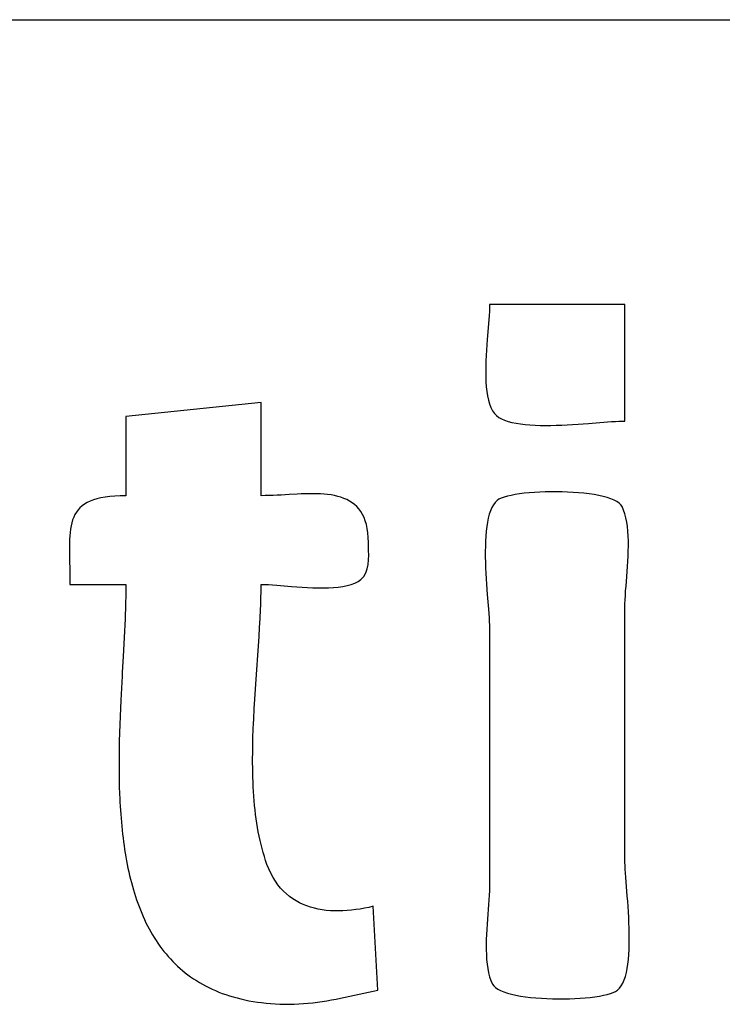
# Model space of a CAD drawing. Header units: inches. Extents: x 0 to 16, y 0 to 10.
# Tile 15 of 31: x 13.9212 to 13.9861, y 1.3079 to 1.3989. Entities that reach past the tile are written whole.
import ezdxf

# ---------------------------------------------------------------- set-up
doc = ezdxf.new("R2010")
doc.units = ezdxf.units.IN
doc.header["$LTSCALE"] = 0.935
doc.header["$MEASUREMENT"] = 0
doc.layers.get('0').update_dxf_attribs({"linetype": 'CONTINUOUS'})

msp = doc.modelspace()

# ---------------------------------------------------------------- linework, layer by layer
at = {"color": 2, "linetype": 'CONTINUOUS'}
for p, q in [((13.827528, 1.398854), (14.540042, 1.398855)), ((13.964585, 1.372561), (13.96458, 1.372246)), ((13.977086, 1.372561), (13.964585, 1.372561)), ((13.977086, 1.361784), (13.977086, 1.372561)), ((13.964565, 1.3719), (13.964542, 1.371523)), ((13.96458, 1.372246), (13.964565, 1.3719)), ((13.964513, 1.371121), (13.964364, 1.369314)), ((13.964542, 1.371523), (13.964513, 1.371121)), ((13.964327, 1.368828), (13.964293, 1.368336)), ((13.964364, 1.369314), (13.964327, 1.368828)), ((13.964293, 1.368336), (13.964264, 1.367839)), ((13.964241, 1.367342), (13.964225, 1.366847)), ((13.964264, 1.367839), (13.964241, 1.367342)), ((13.964225, 1.366847), (13.964219, 1.366358)), ((13.964219, 1.366358), (13.964225, 1.365878)), ((13.964225, 1.365878), (13.964242, 1.365409)), ((13.964242, 1.365409), (13.964274, 1.364956)), ((13.964274, 1.364956), (13.964322, 1.364521)), ((13.964322, 1.364521), (13.964387, 1.364108)), ((13.943463, 1.363508), (13.930963, 1.362215)), ((13.943463, 1.354887), (13.943463, 1.363508)), ((13.964387, 1.364108), (13.964471, 1.363719)), ((13.964471, 1.363719), (13.964576, 1.363359)), ((13.964576, 1.363359), (13.964702, 1.363029)), ((13.964702, 1.363029), (13.964853, 1.362733)), ((13.964853, 1.362733), (13.965028, 1.362475)), ((13.965028, 1.362475), (13.965205, 1.36229)), ((13.930963, 1.362215), (13.930963, 1.354887)), ((13.965205, 1.36229), (13.965423, 1.362124)), ((13.965423, 1.362124), (13.965679, 1.361979)), ((13.965679, 1.361979), (13.965971, 1.361851)), ((13.965971, 1.361851), (13.966295, 1.361742)), ((13.966295, 1.361742), (13.966649, 1.361649)), ((13.966649, 1.361649), (13.967031, 1.361572)), ((13.967031, 1.361572), (13.967437, 1.361509)), ((13.972751, 1.361493), (13.97324, 1.361527)), ((13.97324, 1.361527), (13.973718, 1.361562)), ((13.973718, 1.361562), (13.975468, 1.361699)), ((13.975468, 1.361699), (13.975851, 1.361727)), ((13.975851, 1.361727), (13.976207, 1.361751)), ((13.976207, 1.361751), (13.976534, 1.361769)), ((13.976534, 1.361769), (13.976827, 1.36178)), ((13.976827, 1.36178), (13.977086, 1.361784)), ((13.967437, 1.361509), (13.967865, 1.36146)), ((13.967865, 1.36146), (13.968313, 1.361423)), ((13.968313, 1.361423), (13.968776, 1.361398)), ((13.968776, 1.361398), (13.969254, 1.361383)), ((13.969254, 1.361383), (13.969742, 1.361378)), ((13.969742, 1.361378), (13.970239, 1.361382)), ((13.970239, 1.361382), (13.970741, 1.361393)), ((13.970741, 1.361393), (13.971246, 1.361411)), ((13.971246, 1.361411), (13.971751, 1.361434)), ((13.971751, 1.361434), (13.972253, 1.361462)), ((13.972253, 1.361462), (13.972751, 1.361493)), ((13.96872, 1.355187), (13.968244, 1.35515)), ((13.969213, 1.355215), (13.96872, 1.355187)), ((13.969718, 1.355234), (13.969213, 1.355215)), ((13.970232, 1.355244), (13.969718, 1.355234)), ((13.970751, 1.355245), (13.970232, 1.355244)), ((13.971272, 1.355236), (13.970751, 1.355245)), ((13.971791, 1.355218), (13.971272, 1.355236)), ((13.972304, 1.355191), (13.971791, 1.355218)), ((13.972808, 1.355153), (13.972304, 1.355191)), ((13.927384, 1.354249), (13.927138, 1.354101)), ((13.927658, 1.354382), (13.927384, 1.354249)), ((13.927959, 1.3545), (13.927658, 1.354382)), ((13.928289, 1.354602), (13.927959, 1.3545)), ((13.928651, 1.354689), (13.928289, 1.354602)), ((13.929044, 1.35476), (13.928651, 1.354689)), ((13.92947, 1.354816), (13.929044, 1.35476)), ((13.929932, 1.354855), (13.92947, 1.354816)), ((13.930429, 1.354879), (13.929932, 1.354855)), ((13.930963, 1.354887), (13.930429, 1.354879)), ((13.943826, 1.354891), (13.943463, 1.354887)), ((13.944193, 1.354899), (13.943826, 1.354891)), ((13.944563, 1.354913), (13.944193, 1.354899)), ((13.944934, 1.35493), (13.944563, 1.354913)), ((13.945307, 1.354949), (13.944934, 1.35493)), ((13.946054, 1.354992), (13.945307, 1.354949)), ((13.946798, 1.355031), (13.946054, 1.354992)), ((13.947166, 1.355047), (13.946798, 1.355031)), ((13.947531, 1.35506), (13.947166, 1.355047)), ((13.947892, 1.355067), (13.947531, 1.35506)), ((13.948249, 1.355068), (13.947892, 1.355067)), ((13.9486, 1.355063), (13.948249, 1.355068)), ((13.948944, 1.355049), (13.9486, 1.355063)), ((13.949282, 1.355027), (13.948944, 1.355049)), ((13.949611, 1.354994), (13.949282, 1.355027)), ((13.949932, 1.35495), (13.949611, 1.354994)), ((13.950244, 1.354893), (13.949932, 1.35495)), ((13.950546, 1.354824), (13.950244, 1.354893)), ((13.950836, 1.35474), (13.950546, 1.354824)), ((13.951115, 1.35464), (13.950836, 1.35474)), ((13.951382, 1.354524), (13.951115, 1.35464)), ((13.951635, 1.35439), (13.951382, 1.354524)), ((13.951875, 1.354238), (13.951635, 1.35439)), ((13.965091, 1.354268), (13.964926, 1.35405)), ((13.965276, 1.354444), (13.965091, 1.354268)), ((13.965445, 1.354554), (13.965276, 1.354444)), ((13.965663, 1.354656), (13.965445, 1.354554)), ((13.965925, 1.354751), (13.965663, 1.354656)), ((13.966229, 1.354838), (13.965925, 1.354751)), ((13.966571, 1.354917), (13.966229, 1.354838)), ((13.966947, 1.354988), (13.966571, 1.354917)), ((13.967353, 1.35505), (13.966947, 1.354988)), ((13.967787, 1.355104), (13.967353, 1.35505)), ((13.968244, 1.35515), (13.967787, 1.355104)), ((13.973299, 1.355106), (13.972808, 1.355153)), ((13.973774, 1.355048), (13.973299, 1.355106)), ((13.974229, 1.354981), (13.973774, 1.355048)), ((13.97466, 1.354902), (13.974229, 1.354981)), ((13.975064, 1.354814), (13.97466, 1.354902)), ((13.975437, 1.354715), (13.975064, 1.354814)), ((13.975776, 1.354605), (13.975437, 1.354715)), ((13.976077, 1.354484), (13.975776, 1.354605)), ((13.976335, 1.354352), (13.976077, 1.354484)), ((13.976549, 1.354209), (13.976335, 1.354352)), ((13.926392, 1.353357), (13.926259, 1.353134)), ((13.926545, 1.353566), (13.926392, 1.353357)), ((13.926719, 1.353759), (13.926545, 1.353566)), ((13.926916, 1.353937), (13.926719, 1.353759)), ((13.927138, 1.354101), (13.926916, 1.353937)), ((13.952099, 1.354066), (13.951875, 1.354238)), ((13.952308, 1.353874), (13.952099, 1.354066)), ((13.952501, 1.35366), (13.952308, 1.353874)), ((13.952677, 1.353422), (13.952501, 1.35366)), ((13.952835, 1.353161), (13.952677, 1.353422)), ((13.964654, 1.353502), (13.964545, 1.353178)), ((13.964781, 1.353794), (13.964654, 1.353502)), ((13.964926, 1.35405), (13.964781, 1.353794)), ((13.976714, 1.354054), (13.976549, 1.354209)), ((13.976826, 1.353888), (13.976714, 1.354054)), ((13.976968, 1.353561), (13.976826, 1.353888)), ((13.977087, 1.353209), (13.976968, 1.353561)), ((13.926048, 1.352644), (13.925967, 1.352378)), ((13.926144, 1.352897), (13.926048, 1.352644)), ((13.926259, 1.353134), (13.926144, 1.352897)), ((13.952974, 1.352875), (13.952835, 1.353161)), ((13.953094, 1.352563), (13.952974, 1.352875)), ((13.953194, 1.352224), (13.953094, 1.352563)), ((13.964375, 1.352441), (13.964312, 1.352034)), ((13.964452, 1.352823), (13.964375, 1.352441)), ((13.964545, 1.353178), (13.964452, 1.352823)), ((13.977184, 1.352835), (13.977087, 1.353209)), ((13.977262, 1.35244), (13.977184, 1.352835)), ((13.977321, 1.352027), (13.977262, 1.35244)), ((13.925848, 1.351801), (13.925808, 1.351491)), ((13.925901, 1.352096), (13.925848, 1.351801)), ((13.925967, 1.352378), (13.925901, 1.352096)), ((13.953273, 1.351857), (13.953194, 1.352224)), ((13.953331, 1.351461), (13.953273, 1.351857)), ((13.964263, 1.351605), (13.964226, 1.351157)), ((13.964312, 1.352034), (13.964263, 1.351605)), ((13.977363, 1.351598), (13.977321, 1.352027)), ((13.97739, 1.351156), (13.977363, 1.351598)), ((13.925759, 1.350829), (13.925747, 1.350477)), ((13.925779, 1.351167), (13.925759, 1.350829)), ((13.925808, 1.351491), (13.925779, 1.351167)), ((13.953366, 1.351035), (13.953331, 1.351461)), ((13.953378, 1.350577), (13.953366, 1.351035)), ((13.964201, 1.350693), (13.964187, 1.350215)), ((13.964226, 1.351157), (13.964201, 1.350693)), ((13.977404, 1.350704), (13.97739, 1.351156)), ((13.977406, 1.350243), (13.977404, 1.350704)), ((13.925747, 1.350477), (13.925742, 1.350112)), ((13.925742, 1.350112), (13.925742, 1.349732)), ((13.925742, 1.349732), (13.925747, 1.349339)), ((13.953385, 1.350209), (13.953378, 1.350577)), ((13.953398, 1.349808), (13.953385, 1.350209)), ((13.953406, 1.349387), (13.953398, 1.349808)), ((13.964187, 1.350215), (13.964181, 1.349726)), ((13.964181, 1.349726), (13.964185, 1.349229)), ((13.97738, 1.349304), (13.977397, 1.349775)), ((13.977397, 1.349775), (13.977406, 1.350243)), ((13.925747, 1.349339), (13.925782, 1.347631)), ((13.953359, 1.348534), (13.953397, 1.348958)), ((13.953397, 1.348958), (13.953406, 1.349387)), ((13.964185, 1.349229), (13.964196, 1.348726)), ((13.977327, 1.34836), (13.977356, 1.348832)), ((13.977356, 1.348832), (13.97738, 1.349304)), ((13.95315, 1.347752), (13.95328, 1.348128)), ((13.95328, 1.348128), (13.953359, 1.348534)), ((13.964196, 1.348726), (13.964213, 1.348221)), ((13.964213, 1.348221), (13.964236, 1.347715)), ((13.977258, 1.347429), (13.977327, 1.34836)), ((13.925782, 1.347631), (13.925788, 1.347171)), ((13.925788, 1.347171), (13.92579, 1.346697)), ((13.952423, 1.346962), (13.952687, 1.34714)), ((13.952687, 1.34714), (13.952956, 1.347419)), ((13.952956, 1.347419), (13.95315, 1.347752)), ((13.964236, 1.347715), (13.964264, 1.347212)), ((13.964264, 1.347212), (13.964295, 1.346715)), ((13.977187, 1.346529), (13.977258, 1.347429)), ((13.92579, 1.346697), (13.930963, 1.346697)), ((13.930962, 1.346393), (13.930955, 1.345775)), ((13.930963, 1.346697), (13.930962, 1.346393)), ((13.943457, 1.345942), (13.943462, 1.346323)), ((13.943462, 1.346323), (13.943463, 1.346697)), ((13.943463, 1.346697), (13.943783, 1.346692)), ((13.943783, 1.346692), (13.944137, 1.346676)), ((13.944137, 1.346676), (13.94452, 1.346652)), ((13.94452, 1.346652), (13.94493, 1.346621)), ((13.94493, 1.346621), (13.946283, 1.346511)), ((13.946283, 1.346511), (13.946762, 1.346474)), ((13.946762, 1.346474), (13.94725, 1.34644)), ((13.94725, 1.34644), (13.947742, 1.346411)), ((13.947742, 1.346411), (13.948236, 1.346389)), ((13.948236, 1.346389), (13.948726, 1.346376)), ((13.948726, 1.346376), (13.949211, 1.346373)), ((13.949211, 1.346373), (13.949685, 1.346383)), ((13.949685, 1.346383), (13.950146, 1.346407)), ((13.950146, 1.346407), (13.95059, 1.346448)), ((13.95059, 1.346448), (13.951013, 1.346507)), ((13.951013, 1.346507), (13.951411, 1.346586)), ((13.951411, 1.346586), (13.951781, 1.346687)), ((13.951781, 1.346687), (13.95212, 1.346812)), ((13.95212, 1.346812), (13.952423, 1.346962)), ((13.964295, 1.346715), (13.964364, 1.345747)), ((13.977127, 1.34568), (13.977155, 1.346097)), ((13.977155, 1.346097), (13.977187, 1.346529)), ((13.93095, 1.34546), (13.930943, 1.345142)), ((13.930955, 1.345775), (13.93095, 1.34546)), ((13.943425, 1.344769), (13.943438, 1.345165)), ((13.943438, 1.345165), (13.943449, 1.345556)), ((13.943449, 1.345556), (13.943457, 1.345942)), ((13.964364, 1.345747), (13.964469, 1.344406)), ((13.977091, 1.3449), (13.977105, 1.34528)), ((13.977105, 1.34528), (13.977127, 1.34568)), ((13.930925, 1.344497), (13.930902, 1.34384)), ((13.930943, 1.345142), (13.930925, 1.344497)), ((13.943371, 1.343553), (13.94341, 1.344368)), ((13.94341, 1.344368), (13.943425, 1.344769)), ((13.964469, 1.344406), (13.964528, 1.343616)), ((13.977086, 1.344542), (13.977091, 1.3449)), ((13.977086, 1.321265), (13.977086, 1.344542)), ((13.930889, 1.343507), (13.93081, 1.341802)), ((13.930902, 1.34384), (13.930889, 1.343507)), ((13.943326, 1.34272), (13.943371, 1.343553)), ((13.964528, 1.343616), (13.964552, 1.343261)), ((13.943274, 1.341873), (13.943326, 1.34272)), ((13.964552, 1.343261), (13.964569, 1.342936)), ((13.964569, 1.342936), (13.964581, 1.342643)), ((13.964581, 1.342643), (13.964585, 1.342387)), ((13.93081, 1.341802), (13.930715, 1.340037)), ((13.943126, 1.339698), (13.943274, 1.341873)), ((13.964585, 1.342387), (13.964585, 1.31911)), ((13.930715, 1.340037), (13.930635, 1.33859)), ((13.943094, 1.339255), (13.943126, 1.339698)), ((13.94297, 1.337463), (13.943094, 1.339255)), ((13.930614, 1.338225), (13.930498, 1.336001)), ((13.930635, 1.33859), (13.930614, 1.338225)), ((13.942882, 1.336104), (13.94297, 1.337463)), ((13.942829, 1.335194), (13.942882, 1.336104)), ((13.930498, 1.336001), (13.930431, 1.334497)), ((13.942782, 1.334283), (13.942829, 1.335194)), ((13.930431, 1.334497), (13.930403, 1.333741)), ((13.942761, 1.333827), (13.942782, 1.334283)), ((13.930403, 1.333741), (13.930378, 1.332983)), ((13.942711, 1.332462), (13.942742, 1.333371)), ((13.942742, 1.333371), (13.942761, 1.333827)), ((13.930378, 1.332983), (13.930359, 1.332224)), ((13.9427, 1.332008), (13.942711, 1.332462)), ((13.930359, 1.332224), (13.930344, 1.331465)), ((13.942685, 1.331105), (13.942691, 1.331556)), ((13.942691, 1.331556), (13.9427, 1.332008)), ((13.930335, 1.330706), (13.930333, 1.330326)), ((13.930344, 1.331465), (13.930335, 1.330706)), ((13.942682, 1.330655), (13.942685, 1.331105)), ((13.942682, 1.330207), (13.942682, 1.330655)), ((13.930333, 1.330326), (13.930334, 1.329569)), ((13.942686, 1.329761), (13.942682, 1.330207)), ((13.942693, 1.329317), (13.942686, 1.329761)), ((13.930334, 1.329569), (13.930343, 1.328813)), ((13.930343, 1.328813), (13.93035, 1.328436)), ((13.942704, 1.328875), (13.942693, 1.329317)), ((13.94272, 1.328436), (13.942704, 1.328875)), ((13.93035, 1.328436), (13.930359, 1.32806)), ((13.930359, 1.32806), (13.930384, 1.32731)), ((13.942739, 1.327999), (13.94272, 1.328436)), ((13.942763, 1.327566), (13.942739, 1.327999)), ((13.930384, 1.32731), (13.9304, 1.326936)), ((13.942791, 1.327135), (13.942763, 1.327566)), ((13.942824, 1.326708), (13.942791, 1.327135)), ((13.9304, 1.326936), (13.930418, 1.326564)), ((13.930418, 1.326564), (13.930439, 1.326193)), ((13.930439, 1.326193), (13.930462, 1.325822)), ((13.942862, 1.326284), (13.942824, 1.326708)), ((13.942905, 1.325864), (13.942862, 1.326284)), ((13.930462, 1.325822), (13.930488, 1.325454)), ((13.930488, 1.325454), (13.930516, 1.325087)), ((13.942954, 1.325448), (13.942905, 1.325864)), ((13.943007, 1.325036), (13.942954, 1.325448)), ((13.930516, 1.325087), (13.930547, 1.324721)), ((13.930547, 1.324721), (13.930581, 1.324357)), ((13.930581, 1.324357), (13.930617, 1.323994)), ((13.943067, 1.324628), (13.943007, 1.325036)), ((13.943132, 1.324225), (13.943067, 1.324628)), ((13.930617, 1.323994), (13.930657, 1.323634)), ((13.930657, 1.323634), (13.9307, 1.323275)), ((13.943203, 1.323827), (13.943132, 1.324225)), ((13.94328, 1.323433), (13.943203, 1.323827)), ((13.943364, 1.323045), (13.94328, 1.323433)), ((13.9307, 1.323275), (13.930746, 1.322918)), ((13.930746, 1.322918), (13.930795, 1.322563)), ((13.930795, 1.322563), (13.930847, 1.32221)), ((13.943454, 1.322662), (13.943364, 1.323045)), ((13.943551, 1.322285), (13.943454, 1.322662)), ((13.930847, 1.32221), (13.930902, 1.32186)), ((13.930902, 1.32186), (13.930961, 1.321512)), ((13.930961, 1.321512), (13.931024, 1.321166)), ((13.943654, 1.321913), (13.943551, 1.322285)), ((13.943765, 1.321547), (13.943654, 1.321913)), ((13.943883, 1.321187), (13.943765, 1.321547)), ((13.931024, 1.321166), (13.93109, 1.320822)), ((13.93109, 1.320822), (13.931159, 1.320481)), ((13.944008, 1.320834), (13.943883, 1.321187)), ((13.944179, 1.320407), (13.944008, 1.320834)), ((13.97709, 1.321008), (13.977086, 1.321265)), ((13.977101, 1.320716), (13.97709, 1.321008)), ((13.977119, 1.320391), (13.977101, 1.320716)), ((13.931159, 1.320481), (13.931232, 1.320143)), ((13.931232, 1.320143), (13.931309, 1.319808)), ((13.931309, 1.319808), (13.93139, 1.319475)), ((13.944367, 1.320005), (13.944179, 1.320407)), ((13.94457, 1.319629), (13.944367, 1.320005)), ((13.97717, 1.319653), (13.977119, 1.320391)), ((13.93139, 1.319475), (13.931475, 1.319145)), ((13.931475, 1.319145), (13.931564, 1.318818)), ((13.931564, 1.318818), (13.931656, 1.318494)), ((13.944789, 1.319277), (13.94457, 1.319629)), ((13.945023, 1.31895), (13.944789, 1.319277)), ((13.945271, 1.318646), (13.945023, 1.31895)), ((13.964585, 1.31911), (13.96458, 1.318752)), ((13.977307, 1.317904), (13.97717, 1.319653)), ((13.931656, 1.318494), (13.931753, 1.318174)), ((13.931753, 1.318174), (13.931854, 1.317856)), ((13.945532, 1.318365), (13.945271, 1.318646)), ((13.945806, 1.318107), (13.945532, 1.318365)), ((13.946092, 1.31787), (13.945806, 1.318107)), ((13.94639, 1.317655), (13.946092, 1.31787)), ((13.964544, 1.317972), (13.964516, 1.317555)), ((13.964566, 1.318372), (13.964544, 1.317972)), ((13.96458, 1.318752), (13.964566, 1.318372)), ((13.977342, 1.317426), (13.977307, 1.317904)), ((13.931854, 1.317856), (13.93196, 1.317542)), ((13.93196, 1.317542), (13.93207, 1.317232)), ((13.93207, 1.317232), (13.932184, 1.316924)), ((13.946699, 1.31746), (13.94639, 1.317655)), ((13.947018, 1.317286), (13.946699, 1.31746)), ((13.947347, 1.317131), (13.947018, 1.317286)), ((13.947685, 1.316995), (13.947347, 1.317131)), ((13.948031, 1.316878), (13.947685, 1.316995)), ((13.964484, 1.317123), (13.964377, 1.31576)), ((13.964516, 1.317555), (13.964484, 1.317123)), ((13.977407, 1.31644), (13.977342, 1.317426)), ((13.932184, 1.316924), (13.932302, 1.316621)), ((13.932302, 1.316621), (13.932426, 1.316321)), ((13.932426, 1.316321), (13.932554, 1.316025)), ((13.948385, 1.316778), (13.948031, 1.316878)), ((13.948747, 1.316696), (13.948385, 1.316778)), ((13.949115, 1.316631), (13.948747, 1.316696)), ((13.949488, 1.316582), (13.949115, 1.316631)), ((13.949867, 1.316549), (13.949488, 1.316582)), ((13.950251, 1.316531), (13.949867, 1.316549)), ((13.950639, 1.316527), (13.950251, 1.316531)), ((13.95103, 1.316538), (13.950639, 1.316527)), ((13.951423, 1.316561), (13.95103, 1.316538)), ((13.951819, 1.316598), (13.951423, 1.316561)), ((13.952217, 1.316647), (13.951819, 1.316598)), ((13.952615, 1.316708), (13.952217, 1.316647)), ((13.953014, 1.31678), (13.952615, 1.316708)), ((13.953412, 1.316862), (13.953014, 1.31678)), ((13.953809, 1.316955), (13.953412, 1.316862)), ((13.95424, 1.309196), (13.953809, 1.316955)), ((13.977434, 1.315937), (13.977407, 1.31644)), ((13.932554, 1.316025), (13.932686, 1.315732)), ((13.932686, 1.315732), (13.932824, 1.315444)), ((13.932824, 1.315444), (13.932966, 1.315159)), ((13.932966, 1.315159), (13.933114, 1.314879)), ((13.964344, 1.315292), (13.964315, 1.31482)), ((13.964377, 1.31576), (13.964344, 1.315292)), ((13.977457, 1.315431), (13.977434, 1.315937)), ((13.977475, 1.314926), (13.977457, 1.315431)), ((13.933114, 1.314879), (13.933266, 1.314603)), ((13.933266, 1.314603), (13.933423, 1.314331)), ((13.933423, 1.314331), (13.933586, 1.314063)), ((13.964291, 1.314348), (13.964273, 1.313877)), ((13.964315, 1.31482), (13.964291, 1.314348)), ((13.977486, 1.314423), (13.977475, 1.314926)), ((13.977489, 1.313926), (13.977486, 1.314423)), ((13.933586, 1.314063), (13.933754, 1.3138)), ((13.933754, 1.3138), (13.933927, 1.313542)), ((13.933927, 1.313542), (13.934106, 1.313288)), ((13.964273, 1.313877), (13.964265, 1.313409)), ((13.964265, 1.313409), (13.964267, 1.312948)), ((13.97747, 1.312959), (13.977484, 1.313437)), ((13.977484, 1.313437), (13.977489, 1.313926)), ((13.934106, 1.313288), (13.93429, 1.313038)), ((13.93429, 1.313038), (13.934479, 1.312794)), ((13.934479, 1.312794), (13.934675, 1.312554)), ((13.934675, 1.312554), (13.934875, 1.31232)), ((13.964267, 1.312948), (13.964281, 1.312496)), ((13.964281, 1.312496), (13.964308, 1.312054)), ((13.977408, 1.312047), (13.977444, 1.312494)), ((13.977444, 1.312494), (13.97747, 1.312959)), ((13.934875, 1.31232), (13.935082, 1.31209)), ((13.935082, 1.31209), (13.935295, 1.311866)), ((13.935295, 1.311866), (13.935513, 1.311646)), ((13.935513, 1.311646), (13.935738, 1.311432)), ((13.964308, 1.312054), (13.96435, 1.311625)), ((13.96435, 1.311625), (13.964409, 1.311212)), ((13.977296, 1.311211), (13.977359, 1.311618)), ((13.977359, 1.311618), (13.977408, 1.312047)), ((13.935738, 1.311432), (13.935968, 1.311224)), ((13.935968, 1.311224), (13.936205, 1.311021)), ((13.936205, 1.311021), (13.936448, 1.310823)), ((13.936448, 1.310823), (13.936697, 1.310631)), ((13.936697, 1.310631), (13.936952, 1.310445)), ((13.964409, 1.311212), (13.964487, 1.310817)), ((13.964487, 1.310817), (13.964584, 1.310443)), ((13.977126, 1.310474), (13.977219, 1.310829)), ((13.977219, 1.310829), (13.977296, 1.311211)), ((13.936952, 1.310445), (13.937214, 1.310264)), ((13.937214, 1.310264), (13.937483, 1.31009)), ((13.937483, 1.31009), (13.937758, 1.309922)), ((13.937758, 1.309922), (13.93804, 1.309759)), ((13.93804, 1.309759), (13.938328, 1.309603)), ((13.964584, 1.310443), (13.964703, 1.310091)), ((13.964703, 1.310091), (13.964845, 1.309764)), ((13.964845, 1.309764), (13.964957, 1.309598)), ((13.976745, 1.309602), (13.97689, 1.309858)), ((13.97689, 1.309858), (13.977017, 1.31015)), ((13.977017, 1.31015), (13.977126, 1.310474)), ((13.938328, 1.309603), (13.938623, 1.309453)), ((13.938623, 1.309453), (13.938926, 1.309309)), ((13.938926, 1.309309), (13.939235, 1.309172)), ((13.939235, 1.309172), (13.939551, 1.309041)), ((13.939551, 1.309041), (13.939874, 1.308917)), ((13.939874, 1.308917), (13.940205, 1.3088)), ((13.940205, 1.3088), (13.940542, 1.308689)), ((13.951666, 1.308645), (13.953376, 1.309013)), ((13.953376, 1.309013), (13.95424, 1.309196)), ((13.964957, 1.309598), (13.965122, 1.309443)), ((13.965122, 1.309443), (13.965335, 1.3093)), ((13.965335, 1.3093), (13.965594, 1.309168)), ((13.965594, 1.309168), (13.965895, 1.309047)), ((13.965895, 1.309047), (13.966233, 1.308937)), ((13.966233, 1.308937), (13.966606, 1.308838)), ((13.966606, 1.308838), (13.96701, 1.308749)), ((13.9751, 1.308735), (13.975441, 1.308814)), ((13.975441, 1.308814), (13.975745, 1.308901)), ((13.975745, 1.308901), (13.976008, 1.308995)), ((13.976008, 1.308995), (13.976226, 1.309098)), ((13.976226, 1.309098), (13.976395, 1.309208)), ((13.976395, 1.309208), (13.97658, 1.309384)), ((13.97658, 1.309384), (13.976745, 1.309602)), ((13.940542, 1.308689), (13.940887, 1.308585)), ((13.940887, 1.308585), (13.94124, 1.308488)), ((13.94124, 1.308488), (13.9416, 1.308398)), ((13.9416, 1.308398), (13.941967, 1.308315)), ((13.941967, 1.308315), (13.942342, 1.30824)), ((13.942342, 1.30824), (13.942725, 1.308172)), ((13.942725, 1.308172), (13.943116, 1.308111)), ((13.943116, 1.308111), (13.943514, 1.308057)), ((13.943514, 1.308057), (13.94392, 1.308011)), ((13.94392, 1.308011), (13.944335, 1.307973)), ((13.944335, 1.307973), (13.944757, 1.307942)), ((13.944757, 1.307942), (13.945188, 1.307919)), ((13.945188, 1.307919), (13.945633, 1.307906)), ((13.945633, 1.307906), (13.946076, 1.307905)), ((13.946076, 1.307905), (13.946516, 1.307914)), ((13.946516, 1.307914), (13.946953, 1.307935)), ((13.946953, 1.307935), (13.947388, 1.307964)), ((13.947388, 1.307964), (13.947821, 1.308003)), ((13.947821, 1.308003), (13.948252, 1.308051)), ((13.948252, 1.308051), (13.948681, 1.308106)), ((13.948681, 1.308106), (13.94911, 1.308167)), ((13.94911, 1.308167), (13.949537, 1.308235)), ((13.949537, 1.308235), (13.949963, 1.308309)), ((13.949963, 1.308309), (13.950389, 1.308388)), ((13.950389, 1.308388), (13.950814, 1.30847)), ((13.950814, 1.30847), (13.95124, 1.308556)), ((13.95124, 1.308556), (13.951666, 1.308645)), ((13.96701, 1.308749), (13.967442, 1.308671)), ((13.967442, 1.308671), (13.967896, 1.308604)), ((13.967896, 1.308604), (13.968371, 1.308546)), ((13.968371, 1.308546), (13.968863, 1.308499)), ((13.968863, 1.308499), (13.969367, 1.308461)), ((13.969367, 1.308461), (13.96988, 1.308434)), ((13.96988, 1.308434), (13.970399, 1.308416)), ((13.970399, 1.308416), (13.97092, 1.308407)), ((13.97092, 1.308407), (13.971439, 1.308408)), ((13.971439, 1.308408), (13.971953, 1.308418)), ((13.971953, 1.308418), (13.972458, 1.308437)), ((13.972458, 1.308437), (13.972951, 1.308465)), ((13.972951, 1.308465), (13.973427, 1.308502)), ((13.973427, 1.308502), (13.973884, 1.308548)), ((13.973884, 1.308548), (13.974317, 1.308602)), ((13.974317, 1.308602), (13.974724, 1.308664)), ((13.974724, 1.308664), (13.9751, 1.308735))]:
    msp.add_line(p, q, dxfattribs=at)

doc.saveas('drawing.dxf')
